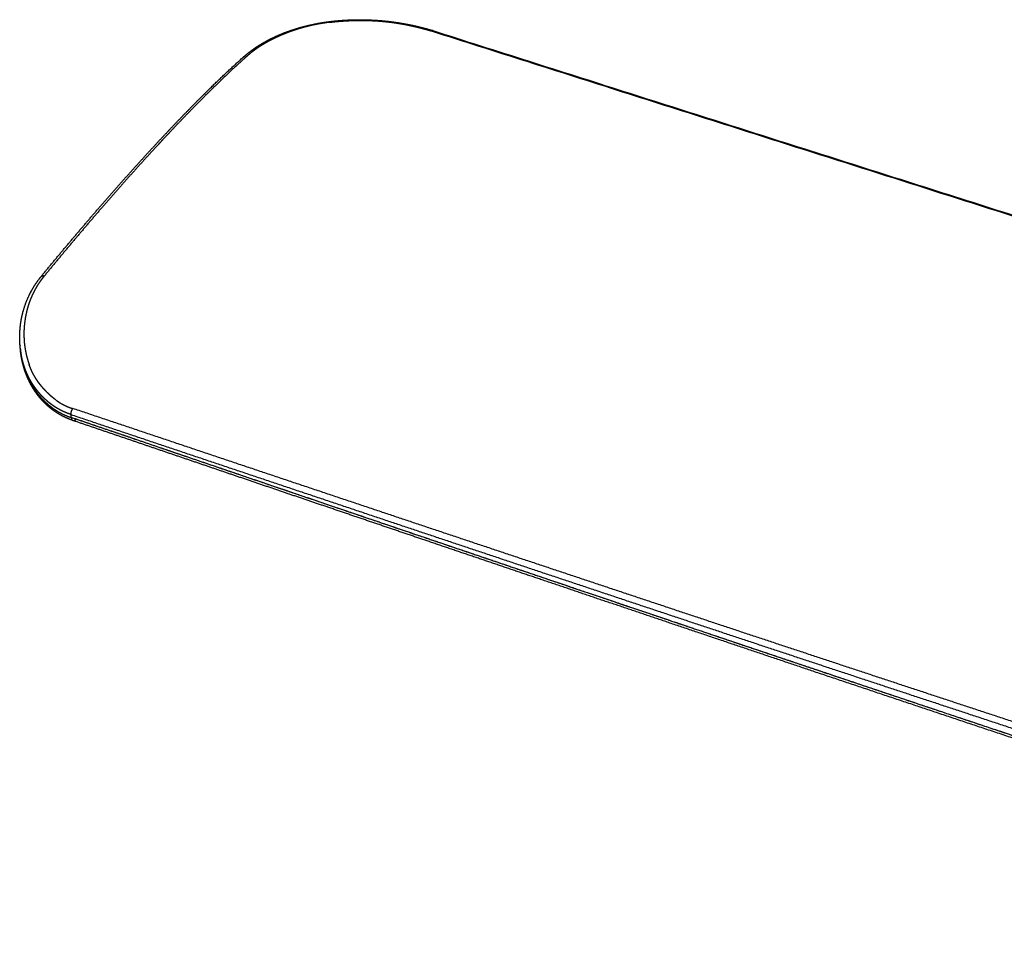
# Model space of a CAD drawing. Header units: millimetres. Extents: x -3355 to -830, y -2775 to -1049.
# Tile 51 of 103: x -2010 to -1831, y -1519 to -1352. Entities that reach past the tile are written whole.
import ezdxf

# ---------------------------------------------------------------- set-up
doc = ezdxf.new("R2010")
doc.units = ezdxf.units.MM
doc.layers.add('Make2D$Visible$Curvas', color=7, linetype='Continuous')

msp = doc.modelspace()

# ---------------------------------------------------------------- linework, layer by layer
at = {"layer": 'Make2D$Visible$Curvas', "color": 253, "lineweight": -3, "true_color": 0x98aaaf}
for points, weights, knots in [([(-1969.28, -1359.19), (-1969.27, -1359.18), (-1969.25, -1359.16), (-1969.23, -1359.15), (-1968.27, -1358.29), (-1967.2, -1357.5), (-1966.02, -1356.79), (-1964.8, -1356.05), (-1963.48, -1355.4), (-1962.08, -1354.84), (-1961.82, -1354.73), (-1961.55, -1354.63), (-1961.28, -1354.53), (-1959.59, -1353.91), (-1957.78, -1353.42), (-1955.92, -1353.06), (-1954.05, -1352.7), (-1952.13, -1352.49), (-1950.19, -1352.4), (-1948.26, -1352.31), (-1946.31, -1352.35), (-1944.41, -1352.5), (-1942.52, -1352.66), (-1940.67, -1352.92), (-1938.92, -1353.28), (-1937.5, -1353.57), (-1936.14, -1353.92), (-1934.87, -1354.32)], [7153.04537154, 7153.06435719, 7153.08332649, 7153.10227931, 7154.14172525, 7155.13629556, 7156.06276756, 7157.01322067, 7157.89357749, 7158.68360683, 7158.83221007, 7158.97762182, 7159.1197119, 7160.01198921, 7160.7741753, 7161.37915044, 7161.98516491, 7162.43413923, 7162.70431314, 7162.97497912, 7163.06618565, 7162.96510637, 7162.8642271, 7162.57187837, 7162.08807824, 7161.69658418, 7161.17926443, 7160.54826793], [0.434374, 0.434374, 0.434374, 0.434374, 0.521506, 0.521506, 0.521506, 5.308183, 5.308183, 5.308183, 10.217471, 10.217471, 10.217471, 11.13958, 11.13958, 11.13958, 16.943847, 16.943847, 16.943847, 22.757409, 22.757409, 22.757409, 28.58106, 28.58106, 28.58106, 34.391637, 34.391637, 34.391637, 39.095814, 39.095814, 39.095814, 39.095814]), ([(-1953.53, -1352.82), (-1953.76, -1352.84), (-1953.99, -1352.88), (-1954.21, -1352.91), (-1954.48, -1352.95), (-1954.75, -1352.99), (-1955.01, -1353.03), (-1955.28, -1353.08), (-1955.54, -1353.12), (-1955.8, -1353.17), (-1955.84, -1353.18), (-1955.87, -1353.19), (-1955.91, -1353.19), (-1956.07, -1353.22), (-1956.23, -1353.26), (-1956.39, -1353.29), (-1956.61, -1353.33), (-1956.82, -1353.38), (-1957.03, -1353.43), (-1957.24, -1353.48), (-1957.46, -1353.53), (-1957.67, -1353.58), (-1957.88, -1353.64), (-1958.09, -1353.69), (-1958.3, -1353.75), (-1958.5, -1353.81), (-1958.71, -1353.86), (-1958.92, -1353.93), (-1959.13, -1353.99), (-1959.33, -1354.05), (-1959.54, -1354.12), (-1959.74, -1354.18), (-1959.94, -1354.25), (-1960.15, -1354.32), (-1960.35, -1354.39), (-1960.55, -1354.46), (-1960.75, -1354.53)], [7161.5665036, 7161.50975426, 7161.45074119, 7161.38957833, 7161.31655407, 7161.24046457, 7161.16153628, 7161.08253786, 7161.00069575, 7160.91627057, 7160.9039289, 7160.8915321, 7160.87908105, 7160.82595351, 7160.77166985, 7160.71625169, 7160.64052116, 7160.56267342, 7160.48273147, 7160.40171068, 7160.31853876, 7160.23320208, 7160.14737665, 7160.05936154, 7159.96910564, 7159.87843863, 7159.78551033, 7159.69023204, 7159.59509788, 7159.49762079, 7159.39767652, 7159.29821888, 7159.19631798, 7159.09181666, 7158.98814624, 7158.88191653, 7158.7729408], [0, 0, 0, 0, 0.693619, 0.693619, 0.693619, 1.513276, 1.513276, 1.513276, 2.322215, 2.322215, 2.322215, 2.439364, 2.439364, 2.439364, 2.936096, 2.936096, 2.936096, 3.60807, 3.60807, 3.60807, 4.283438, 4.283438, 4.283438, 4.959592, 4.959592, 4.959592, 5.638446, 5.638446, 5.638446, 6.318643, 6.318643, 6.318643, 7.000612, 7.000612, 7.000612, 7.684862, 7.684862, 7.684862, 7.684862]), ([(-1953.53, -1352.82), (-1953.26, -1352.78), (-1952.98, -1352.75), (-1952.71, -1352.72), (-1952.43, -1352.69), (-1952.15, -1352.66), (-1951.87, -1352.64), (-1951.59, -1352.62), (-1951.31, -1352.6), (-1951.03, -1352.58), (-1950.83, -1352.56), (-1950.64, -1352.55), (-1950.44, -1352.54), (-1950.35, -1352.54), (-1950.27, -1352.53), (-1950.18, -1352.53), (-1949.91, -1352.52), (-1949.64, -1352.51), (-1949.37, -1352.5), (-1949.1, -1352.49), (-1948.83, -1352.48), (-1948.56, -1352.48), (-1948.29, -1352.48), (-1948.03, -1352.48), (-1947.76, -1352.48), (-1947.49, -1352.48), (-1947.23, -1352.48), (-1946.96, -1352.49), (-1946.7, -1352.49), (-1946.44, -1352.5), (-1946.18, -1352.51), (-1945.92, -1352.52), (-1945.66, -1352.53), (-1945.4, -1352.55), (-1945.26, -1352.55), (-1945.12, -1352.56), (-1944.98, -1352.57)], [7161.5665036, 7161.63426129, 7161.69879079, 7161.75993238, 7161.82106513, 7161.87881084, 7161.93304894, 7161.98725143, 7162.0379508, 7162.08506766, 7162.11820004, 7162.14956178, 7162.1791379, 7162.19196513, 7162.20445993, 7162.21661824, 7162.25506041, 7162.29013542, 7162.32176874, 7162.35349101, 7162.38175218, 7162.40652124, 7162.43136177, 7162.45268998, 7162.47051946, 7162.48843431, 7162.50281682, 7162.51372636, 7162.52466766, 7162.53211576, 7162.5361763, 7162.54025934, 7162.54091721, 7162.53830323, 7162.53683673, 7162.53434123, 7162.53085003], [0, 0, 0, 0, 0.834667, 0.834667, 0.834667, 1.674109, 1.674109, 1.674109, 2.515632, 2.515632, 2.515632, 3.107746, 3.107746, 3.107746, 3.364416, 3.364416, 3.364416, 4.174532, 4.174532, 4.174532, 4.982865, 4.982865, 4.982865, 5.78703, 5.78703, 5.78703, 6.586031, 6.586031, 6.586031, 7.375784, 7.375784, 7.375784, 8.155688, 8.155688, 8.155688, 8.586019, 8.586019, 8.586019, 8.586019]), ([(-1944.98, -1352.57), (-1944.82, -1352.58), (-1944.66, -1352.59), (-1944.51, -1352.6), (-1944.31, -1352.62), (-1944.12, -1352.63), (-1943.92, -1352.65), (-1943.73, -1352.67), (-1943.53, -1352.69), (-1943.34, -1352.71), (-1943.15, -1352.73), (-1942.95, -1352.75), (-1942.76, -1352.77), (-1942.57, -1352.79), (-1942.38, -1352.82), (-1942.19, -1352.84), (-1942, -1352.87), (-1941.82, -1352.89), (-1941.63, -1352.92), (-1941.44, -1352.95), (-1941.25, -1352.98), (-1941.07, -1353.01), (-1940.88, -1353.04), (-1940.7, -1353.07), (-1940.51, -1353.1), (-1940.38, -1353.12), (-1940.26, -1353.14), (-1940.13, -1353.17), (-1939.84, -1353.22), (-1939.55, -1353.28), (-1939.26, -1353.34), (-1939.21, -1353.35), (-1939.17, -1353.36), (-1939.13, -1353.37), (-1938.83, -1353.43), (-1938.52, -1353.5), (-1938.21, -1353.57), (-1937.93, -1353.63), (-1937.64, -1353.7), (-1937.35, -1353.77), (-1937.09, -1353.84), (-1936.83, -1353.91), (-1936.57, -1353.98), (-1936.33, -1354.04), (-1936.1, -1354.1), (-1935.86, -1354.17), (-1935.63, -1354.24), (-1935.39, -1354.3), (-1935.15, -1354.38)], [7162.53085003, 7162.52691856, 7162.52149585, 7162.51461609, 7162.50584882, 7162.49471674, 7162.4812658, 7162.46773202, 7162.4518507, 7162.43362484, 7162.41534314, 7162.39470249, 7162.37166233, 7162.34862581, 7162.32319053, 7162.29527263, 7162.26753684, 7162.23735069, 7162.20458941, 7162.17204186, 7162.13695268, 7162.0991574, 7162.06189834, 7162.02200942, 7161.97929206, 7161.9500259, 7161.91943129, 7161.88743298, 7161.81537852, 7161.73690084, 7161.65193397, 7161.63971384, 7161.62735948, 7161.61487067, 7161.52495278, 7161.42806412, 7161.32425649, 7161.22777647, 7161.12531953, 7161.01694479, 7160.91796269, 7160.81404389, 7160.70525199, 7160.60834855, 7160.5075789, 7160.40300436, 7160.29842981, 7160.19005024, 7160.07794509], [0, 0, 0, 0, 0.477766, 0.477766, 0.477766, 1.078242, 1.078242, 1.078242, 1.675839, 1.675839, 1.675839, 2.271791, 2.271791, 2.271791, 2.867335, 2.867335, 2.867335, 3.461811, 3.461811, 3.461811, 4.058261, 4.058261, 4.058261, 4.654927, 4.654927, 4.654927, 5.070187, 5.070187, 5.070187, 6.02803, 6.02803, 6.02803, 6.168341, 6.168341, 6.168341, 7.196799, 7.196799, 7.196799, 8.179969, 8.179969, 8.179969, 9.099529, 9.099529, 9.099529, 9.935041, 9.935041, 9.935041, 10.785328, 10.785328, 10.785328, 10.785328]), ([(-1960.75, -1354.53), (-1960.84, -1354.56), (-1960.93, -1354.6), (-1961.02, -1354.63), (-1961.23, -1354.71), (-1961.44, -1354.8), (-1961.66, -1354.88), (-1961.87, -1354.97), (-1962.08, -1355.05), (-1962.29, -1355.14), (-1962.5, -1355.23), (-1962.7, -1355.32), (-1962.9, -1355.41), (-1963.11, -1355.5), (-1963.31, -1355.6), (-1963.51, -1355.7), (-1963.71, -1355.79), (-1963.9, -1355.89), (-1964.09, -1355.98), (-1964.29, -1356.08), (-1964.48, -1356.18), (-1964.66, -1356.28), (-1964.85, -1356.38), (-1965.03, -1356.49), (-1965.21, -1356.59), (-1965.35, -1356.67), (-1965.48, -1356.74), (-1965.61, -1356.82), (-1965.62, -1356.83), (-1965.63, -1356.83), (-1965.64, -1356.84), (-1965.83, -1356.95), (-1966.01, -1357.07), (-1966.2, -1357.19), (-1966.39, -1357.31), (-1966.58, -1357.44), (-1966.76, -1357.56), (-1966.94, -1357.69), (-1967.12, -1357.81), (-1967.29, -1357.94), (-1967.46, -1358.07), (-1967.63, -1358.2), (-1967.8, -1358.33), (-1967.97, -1358.46), (-1968.13, -1358.59), (-1968.29, -1358.73), (-1968.45, -1358.86), (-1968.6, -1359), (-1968.75, -1359.14)], [7158.7729408, 7158.72407894, 7158.67473631, 7158.62492174, 7158.50642336, 7158.38525145, 7158.26156697, 7158.13788249, 7158.01168556, 7157.88317961, 7157.75883582, 7157.6323305, 7157.50388398, 7157.37257114, 7157.23922954, 7157.10413052, 7156.9721135, 7156.83841862, 7156.70333012, 7156.56811875, 7156.43151141, 7156.2938212, 7156.15590216, 7156.01689685, 7155.8771454, 7155.77479527, 7155.67191672, 7155.56849452, 7155.55989367, 7155.55128906, 7155.54268068, 7155.38886443, 7155.23384665, 7155.07756968, 7154.91254661, 7154.74611951, 7154.5781883, 7154.41597111, 7154.25235005, 7154.08720907, 7153.91819009, 7153.74757885, 7153.57522674, 7153.40547024, 7153.23402467, 7153.06072792, 7152.88783882, 7152.71310704, 7152.53635422], [0, 0, 0, 0, 0.309874, 0.309874, 0.309874, 1.053818, 1.053818, 1.053818, 1.805085, 1.805085, 1.805085, 2.536349, 2.536349, 2.536349, 3.285645, 3.285645, 3.285645, 4.016904, 4.016904, 4.016904, 4.745294, 4.745294, 4.745294, 5.468744, 5.468744, 5.468744, 5.993521, 5.993521, 5.993521, 6.036978, 6.036978, 6.036978, 6.809448, 6.809448, 6.809448, 7.618426, 7.618426, 7.618426, 8.395657, 8.395657, 8.395657, 9.189263, 9.189263, 9.189263, 9.971418, 9.971418, 9.971418, 10.754563, 10.754563, 10.754563, 10.754563]), ([(-2005.86, -1398.87), (-2002.47, -1394.75), (-1999.06, -1390.7), (-1995.63, -1386.73), (-1992.32, -1382.91), (-1988.99, -1379.17), (-1985.64, -1375.54), (-1982.66, -1372.31), (-1979.66, -1369.17), (-1976.63, -1366.16), (-1974.21, -1363.74), (-1971.76, -1361.41), (-1969.29, -1359.2)], [7114.41544818, 7117.78838208, 7121.22580246, 7124.74033331, 7128.12444601, 7131.57903559, 7135.12617001, 7138.27641959, 7141.49751398, 7144.82410228, 7147.48907183, 7150.22047809, 7153.0357411], [0.646987, 0.646987, 0.646987, 0.646987, 19.015552, 19.015552, 19.015552, 36.701314, 36.701314, 36.701314, 52.41006, 52.41006, 52.41006, 64.99658, 64.99658, 64.99658, 64.99658]), ([(-1968.75, -1359.14), (-1970.85, -1361.02), (-1972.94, -1362.99), (-1975, -1365.02), (-1975.36, -1365.37), (-1975.73, -1365.73), (-1976.08, -1366.09), (-1978.85, -1368.84), (-1981.59, -1371.69), (-1984.3, -1374.62), (-1984.57, -1374.9), (-1984.83, -1375.19), (-1985.09, -1375.47), (-1988.45, -1379.11), (-1991.78, -1382.85), (-1995.08, -1386.67), (-1998.52, -1390.64), (-2001.93, -1394.69), (-2005.32, -1398.82)], [7152.53635422, 7150.1275258, 7147.78146658, 7145.48748568, 7145.08760582, 7144.68930852, 7144.29253723, 7141.2472889, 7138.29193617, 7135.40082303, 7135.12156705, 7134.84291039, 7134.56482992, 7131.00871939, 7127.54683303, 7124.15722217, 7120.63517006, 7117.19115632, 7113.81285311], [0, 0, 0, 0, 10.729386, 10.729386, 10.729386, 12.598688, 12.598688, 12.598688, 26.939919, 26.939919, 26.939919, 28.324446, 28.324446, 28.324446, 46.024066, 46.024066, 46.024066, 64.408984, 64.408984, 64.408984, 64.408984]), ([(-1968.75, -1359.14), (-1968.86, -1359.1), (-1969.07, -1359.08), (-1969.23, -1359.14), (-1969.29, -1359.2), (-1969.29, -1359.2)], [7152.53635422, 7152.59182948, 7152.74029738, 7152.92981659, 7153.03050352, 7153.03493921], [0, 0, 0, 0, 0.4055917, 0.8111953, 0.8298577, 0.8298577, 0.8298577, 0.8298577]), ([(-2009.7, -1411.28), (-2009.75, -1410.64), (-2009.76, -1410), (-2009.74, -1409.36), (-2009.71, -1408.38), (-2009.6, -1407.4), (-2009.41, -1406.41), (-2009.33, -1406.02), (-2009.24, -1405.62), (-2009.13, -1405.22), (-2008.79, -1404), (-2008.32, -1402.77), (-2007.68, -1401.57), (-2007.63, -1401.49), (-2007.58, -1401.4), (-2007.5, -1401.26), (-2007.47, -1401.21), (-2007.44, -1401.15), (-2006.99, -1400.37), (-2006.47, -1399.61), (-2005.86, -1398.87)], [7103.86737953, 7104.44116185, 7105.01580778, 7105.5903815, 7106.45715851, 7107.32068628, 7108.17600698, 7108.52039956, 7108.86290744, 7109.20325924, 7110.25426358, 7111.27753319, 7112.25645778, 7112.32890588, 7112.39848561, 7112.5102854, 7112.55523213, 7112.60005462, 7113.23224064, 7113.84114739, 7114.41164005], [19.736154, 19.736154, 19.736154, 19.736154, 22.365029, 22.365029, 22.365029, 26.330257, 26.330257, 26.330257, 27.926522, 27.926522, 27.926522, 32.859136, 32.859136, 32.859136, 33.205914, 33.205914, 33.440058, 33.440058, 33.440058, 36.67332, 36.67332, 36.67332, 36.67332]), ([(-2005.32, -1398.82), (-2005.34, -1398.83), (-2005.35, -1398.85), (-2005.37, -1398.86), (-2005.48, -1399), (-2005.59, -1399.14), (-2005.7, -1399.29), (-2005.83, -1399.45), (-2005.95, -1399.61), (-2006.07, -1399.79), (-2006.2, -1399.97), (-2006.32, -1400.15), (-2006.44, -1400.34), (-2006.46, -1400.36), (-2006.47, -1400.39), (-2006.49, -1400.41), (-2006.58, -1400.56), (-2006.68, -1400.72), (-2006.77, -1400.88), (-2006.86, -1401.04), (-2006.95, -1401.2), (-2007.04, -1401.36), (-2007.04, -1401.36), (-2007.04, -1401.37), (-2007.05, -1401.38)], [7113.81285311, 7113.79976555, 7113.7866199, 7113.77341585, 7113.66201651, 7113.54645936, 7113.42678762, 7113.29293131, 7113.15392873, 7113.00982634, 7112.85931347, 7112.70323753, 7112.54161887, 7112.52165815, 7112.50161336, 7112.48148424, 7112.35175188, 7112.21851397, 7112.08172293, 7111.94810662, 7111.81110011, 7111.67069283, 7111.66539687, 7111.66009608, 7111.65479044], [0, 0, 0, 0, 0.072322, 0.072322, 0.072322, 0.695719, 0.695719, 0.695719, 1.422269, 1.422269, 1.422269, 2.216244, 2.216244, 2.216244, 2.31689, 2.31689, 2.31689, 2.979453, 2.979453, 2.979453, 3.649868, 3.649868, 3.649868, 3.675771, 3.675771, 3.675771, 3.675771]), ([(-2005.78, -1398.81), (-2005.8, -1398.82), (-2005.83, -1398.84), (-2005.85, -1398.86), (-2005.86, -1398.87)], [7114.24212554, 7114.27149904, 7114.32778582, 7114.38556117, 7114.41280966], [0.695591, 0.695591, 0.695591, 0.695591, 0.811278, 0.9129772, 0.9129772, 0.9129772, 0.9129772]), ([(-2005.78, -1398.81), (-2005.74, -1398.78), (-2005.64, -1398.76), (-2005.53, -1398.77), (-2005.48, -1398.78)], [7114.24212554, 7114.16850531, 7114.04998048, 7113.9491164, 7113.91196146], [0.9269651, 0.9269651, 0.9269651, 0.9269651, 1.2169171, 1.4181129, 1.4181129, 1.4181129, 1.4181129]), ([(-2007.05, -1401.38), (-2007.08, -1401.44), (-2007.11, -1401.5), (-2007.15, -1401.57), (-2007.24, -1401.76), (-2007.34, -1401.95), (-2007.43, -1402.14), (-2007.52, -1402.34), (-2007.61, -1402.53), (-2007.69, -1402.73), (-2007.79, -1402.98), (-2007.89, -1403.23), (-2007.98, -1403.49), (-2008.07, -1403.73), (-2008.15, -1403.97), (-2008.23, -1404.22), (-2008.28, -1404.41), (-2008.34, -1404.61), (-2008.39, -1404.8), (-2008.42, -1404.9), (-2008.45, -1405.01), (-2008.47, -1405.11), (-2008.53, -1405.35), (-2008.58, -1405.59), (-2008.63, -1405.83), (-2008.68, -1406.07), (-2008.73, -1406.32), (-2008.77, -1406.56), (-2008.78, -1406.67), (-2008.8, -1406.79), (-2008.82, -1406.9), (-2008.84, -1407.09), (-2008.87, -1407.29), (-2008.89, -1407.49), (-2008.91, -1407.69), (-2008.93, -1407.89), (-2008.94, -1408.1), (-2008.96, -1408.3), (-2008.97, -1408.5), (-2008.98, -1408.71), (-2008.98, -1408.84), (-2008.98, -1408.96), (-2008.98, -1409.09), (-2008.99, -1409.31), (-2008.99, -1409.53), (-2008.98, -1409.74), (-2008.97, -1409.96), (-2008.96, -1410.18), (-2008.95, -1410.4), (-2008.94, -1410.61), (-2008.92, -1410.81), (-2008.9, -1411.02), (-2008.88, -1411.24), (-2008.85, -1411.45), (-2008.82, -1411.66), (-2008.82, -1411.69), (-2008.81, -1411.73), (-2008.81, -1411.76), (-2008.78, -1411.95), (-2008.74, -1412.14), (-2008.71, -1412.33), (-2008.67, -1412.52), (-2008.64, -1412.71), (-2008.59, -1412.9), (-2008.58, -1412.94), (-2008.58, -1412.98), (-2008.57, -1413.02), (-2008.52, -1413.2), (-2008.48, -1413.38), (-2008.43, -1413.56), (-2008.38, -1413.74), (-2008.33, -1413.91), (-2008.28, -1414.08), (-2008.23, -1414.27), (-2008.17, -1414.45), (-2008.11, -1414.63), (-2008.07, -1414.72), (-2008.04, -1414.81), (-2008.01, -1414.9)], [7111.65111622, 7111.5977439, 7111.54388228, 7111.48952726, 7111.32606648, 7111.15814094, 7110.98566386, 7110.81908154, 7110.64828659, 7110.47325999, 7110.25415688, 7110.02842106, 7109.79604391, 7109.58232668, 7109.36299175, 7109.1380634, 7108.96744287, 7108.79357415, 7108.61662607, 7108.52311131, 7108.42873689, 7108.33352041, 7108.11938523, 7107.90098978, 7107.67854844, 7107.4577558, 7107.23297696, 7107.00444183, 7106.90255264, 7106.79992314, 7106.69660836, 7106.5148277, 7106.33092463, 7106.14521235, 7105.95857409, 7105.77010867, 7105.58014962, 7105.389174, 7105.19668887, 7105.00304667, 7104.8828647, 7104.76223731, 7104.64124442, 7104.43583206, 7104.22935961, 7104.02226087, 7103.81516212, 7103.60743726, 7103.39952382, 7103.19858329, 7102.99746678, 7102.79657032, 7102.59102627, 7102.38571273, 7102.18105251, 7102.14841935, 7102.11580251, 7102.08320414, 7101.89601028, 7101.70942638, 7101.52385852, 7101.33727785, 7101.15172449, 7100.96760273, 7100.92713228, 7100.88673095, 7100.84640313, 7100.66674006, 7100.48853663, 7100.31217205, 7100.13602226, 7099.96170694, 7099.7895914, 7099.60353797, 7099.42006486, 7099.23925368, 7099.14867698, 7099.05876833, 7098.96953765], [3.681749, 3.681749, 3.681749, 3.681749, 3.942213, 3.942213, 3.942213, 4.746311, 4.746311, 4.746311, 5.552108, 5.552108, 5.552108, 6.602353, 6.602353, 6.602353, 7.610159, 7.610159, 7.610159, 8.401881, 8.401881, 8.401881, 8.829591, 8.829591, 8.829591, 9.814299, 9.814299, 9.814299, 10.821927, 10.821927, 10.821927, 11.280454, 11.280454, 11.280454, 12.099756, 12.099756, 12.099756, 12.937147, 12.937147, 12.937147, 13.790646, 13.790646, 13.790646, 14.32508, 14.32508, 14.32508, 15.238736, 15.238736, 15.238736, 16.157631, 16.157631, 16.157631, 17.047668, 17.047668, 17.047668, 17.957224, 17.957224, 17.957224, 18.101943, 18.101943, 18.101943, 18.930157, 18.930157, 18.930157, 19.755668, 19.755668, 19.755668, 19.935823, 19.935823, 19.935823, 20.731381, 20.731381, 20.731381, 21.512183, 21.512183, 21.512183, 22.337764, 22.337764, 22.337764, 22.738462, 22.738462, 22.738462, 22.738462]), ([(-2000.45, -1423.89), (-2000.63, -1423.83), (-2000.81, -1423.76), (-2000.98, -1423.7), (-2001.16, -1423.63), (-2001.34, -1423.56), (-2001.51, -1423.48), (-2001.69, -1423.41), (-2001.87, -1423.33), (-2002.04, -1423.24), (-2002.21, -1423.16), (-2002.39, -1423.07), (-2002.56, -1422.97), (-2002.73, -1422.88), (-2002.9, -1422.78), (-2003.07, -1422.68), (-2003.22, -1422.59), (-2003.37, -1422.49), (-2003.52, -1422.39), (-2003.63, -1422.32), (-2003.74, -1422.24), (-2003.85, -1422.16), (-2003.96, -1422.08), (-2004.07, -1422), (-2004.18, -1421.92), (-2004.29, -1421.83), (-2004.4, -1421.75), (-2004.51, -1421.66), (-2004.61, -1421.57), (-2004.72, -1421.48), (-2004.83, -1421.39), (-2004.93, -1421.29), (-2005.04, -1421.2), (-2005.14, -1421.11), (-2005.24, -1421.01), (-2005.34, -1420.91), (-2005.44, -1420.81), (-2005.55, -1420.71), (-2005.64, -1420.61), (-2005.74, -1420.51), (-2005.84, -1420.41), (-2005.94, -1420.3), (-2006.03, -1420.2), (-2006.07, -1420.15), (-2006.12, -1420.09), (-2006.16, -1420.04), (-2006.27, -1419.92), (-2006.38, -1419.8), (-2006.47, -1419.67), (-2006.58, -1419.55), (-2006.67, -1419.43), (-2006.76, -1419.3), (-2006.86, -1419.18), (-2006.95, -1419.05), (-2007.04, -1418.93), (-2007.12, -1418.8), (-2007.21, -1418.68), (-2007.29, -1418.56), (-2007.37, -1418.43), (-2007.45, -1418.3), (-2007.53, -1418.18), (-2007.61, -1418.06), (-2007.68, -1417.93), (-2007.75, -1417.81), (-2007.76, -1417.79), (-2007.78, -1417.76), (-2007.79, -1417.74), (-2007.85, -1417.62), (-2007.92, -1417.51), (-2007.98, -1417.4), (-2008.04, -1417.28), (-2008.09, -1417.17), (-2008.15, -1417.06), (-2008.21, -1416.94), (-2008.26, -1416.82), (-2008.31, -1416.71), (-2008.37, -1416.59), (-2008.42, -1416.48), (-2008.47, -1416.37), (-2008.52, -1416.25), (-2008.56, -1416.13), (-2008.61, -1416.02), (-2008.64, -1415.94), (-2008.68, -1415.85), (-2008.71, -1415.77), (-2008.75, -1415.65), (-2008.8, -1415.52), (-2008.84, -1415.4), (-2008.89, -1415.27), (-2008.93, -1415.15), (-2008.97, -1415.02), (-2009.01, -1414.9), (-2009.05, -1414.77), (-2009.09, -1414.64), (-2009.12, -1414.52), (-2009.16, -1414.39), (-2009.19, -1414.26), (-2009.22, -1414.15), (-2009.25, -1414.04), (-2009.28, -1413.93), (-2009.31, -1413.81), (-2009.33, -1413.7), (-2009.36, -1413.58), (-2009.38, -1413.46), (-2009.41, -1413.34), (-2009.43, -1413.23), (-2009.46, -1413.11), (-2009.48, -1412.99), (-2009.5, -1412.87), (-2009.52, -1412.75), (-2009.54, -1412.64), (-2009.56, -1412.52), (-2009.57, -1412.4), (-2009.59, -1412.29), (-2009.6, -1412.17), (-2009.61, -1412.14), (-2009.61, -1412.1), (-2009.62, -1412.06), (-2009.63, -1411.95), (-2009.65, -1411.84), (-2009.66, -1411.74), (-2009.67, -1411.63), (-2009.68, -1411.52), (-2009.69, -1411.41), (-2009.69, -1411.4), (-2009.69, -1411.39), (-2009.69, -1411.38)], [7089.92979579, 7090.0254777, 7090.12357248, 7090.22507156, 7090.3268888, 7090.43213186, 7090.54094846, 7090.64999583, 7090.76263205, 7090.87903997, 7090.99542102, 7091.11557218, 7091.23970799, 7091.36349848, 7091.49125166, 7091.62320933, 7091.73863392, 7091.85727595, 7091.97931376, 7092.07179066, 7092.16622506, 7092.26242019, 7092.3591188, 7092.45759656, 7092.55761495, 7092.65829227, 7092.76053049, 7092.86404843, 7092.96852752, 7093.07431008, 7093.18107027, 7093.28911301, 7093.39815683, 7093.50782874, 7093.62014924, 7093.73312838, 7093.84633093, 7093.96142153, 7094.07674283, 7094.19180532, 7094.31045071, 7094.4288207, 7094.54634842, 7094.60499787, 7094.66343713, 7094.7215934, 7094.86230027, 7095.00149644, 7095.13901478, 7095.27969355, 7095.41861666, 7095.55564933, 7095.69590046, 7095.83417149, 7095.97036083, 7096.11140099, 7096.25020865, 7096.3867143, 7096.52611804, 7096.66312121, 7096.79769142, 7096.93634593, 7097.07241773, 7097.20591221, 7097.23141504, 7097.25682392, 7097.28213904, 7097.407753, 7097.53098542, 7097.65201767, 7097.77625901, 7097.8981822, 7098.01801847, 7098.14264991, 7098.26502424, 7098.38543598, 7098.50838689, 7098.62929183, 7098.74849604, 7098.8713188, 7098.99233623, 7099.11195572, 7099.19864434, 7099.2845994, 7099.36998438, 7099.49916166, 7099.62699624, 7099.75388411, 7099.88355931, 7100.01224597, 7100.14039028, 7100.26956312, 7100.39818514, 7100.52673337, 7100.65590607, 7100.78500451, 7100.91452911, 7101.02507991, 7101.13594151, 7101.2474325, 7101.36320536, 7101.47966626, 7101.59621948, 7101.71297209, 7101.82981713, 7101.94614464, 7102.06368636, 7102.18069946, 7102.29654669, 7102.41358287, 7102.52942887, 7102.64342303, 7102.76007368, 7102.87478491, 7102.98684662, 7103.02274466, 7103.05837082, 7103.0937018, 7103.20375754, 7103.31093841, 7103.41576923, 7103.52555173, 7103.63275711, 7103.73800045, 7103.74893551, 7103.75984939, 7103.77074279], [0, 0, 0, 0, 0.678028, 0.678028, 0.678028, 1.370316, 1.370316, 1.370316, 2.080188, 2.080188, 2.080188, 2.809095, 2.809095, 2.809095, 3.558192, 3.558192, 3.558192, 4.234076, 4.234076, 4.234076, 4.759829, 4.759829, 4.759829, 5.297974, 5.297974, 5.297974, 5.846473, 5.846473, 5.846473, 6.403886, 6.403886, 6.403886, 6.968615, 6.968615, 6.968615, 7.544061, 7.544061, 7.544061, 8.122221, 8.122221, 8.122221, 8.706864, 8.706864, 8.706864, 8.992851, 8.992851, 8.992851, 9.666758, 9.666758, 9.666758, 10.330242, 10.330242, 10.330242, 10.982862, 10.982862, 10.982862, 11.631335, 11.631335, 11.631335, 12.26574, 12.26574, 12.26574, 12.891056, 12.891056, 12.891056, 13.007338, 13.007338, 13.007338, 13.569715, 13.569715, 13.569715, 14.123554, 14.123554, 14.123554, 14.67736, 14.67736, 14.67736, 15.222806, 15.222806, 15.222806, 15.767295, 15.767295, 15.767295, 16.152942, 16.152942, 16.152942, 16.725425, 16.725425, 16.725425, 17.300537, 17.300537, 17.300537, 17.874413, 17.874413, 17.874413, 18.449601, 18.449601, 18.449601, 18.942732, 18.942732, 18.942732, 19.458709, 19.458709, 19.458709, 19.975537, 19.975537, 19.975537, 20.492148, 20.492148, 20.492148, 21.002608, 21.002608, 21.002608, 21.507024, 21.507024, 21.507024, 21.663771, 21.663771, 21.663771, 22.135683, 22.135683, 22.135683, 22.607231, 22.607231, 22.607231, 22.654402, 22.654402, 22.654402, 22.654402]), ([(-2009.65, -1411.86), (-2009.65, -1411.9), (-2009.64, -1411.93), (-2009.64, -1411.96), (-2009.64, -1412.01), (-2009.63, -1412.06), (-2009.63, -1412.11), (-2009.62, -1412.17), (-2009.62, -1412.23), (-2009.61, -1412.29), (-2009.58, -1412.53), (-2009.55, -1412.76), (-2009.52, -1412.99), (-2009.48, -1413.23), (-2009.44, -1413.46), (-2009.4, -1413.69), (-2009.36, -1413.85), (-2009.33, -1414.02), (-2009.29, -1414.19), (-2009.24, -1414.41), (-2009.19, -1414.63), (-2009.13, -1414.85), (-2009.09, -1415), (-2009.04, -1415.15), (-2009, -1415.29), (-2008.96, -1415.42), (-2008.92, -1415.55), (-2008.88, -1415.67), (-2008.84, -1415.78), (-2008.8, -1415.89), (-2008.77, -1416), (-2008.72, -1416.12), (-2008.68, -1416.25), (-2008.63, -1416.37), (-2008.58, -1416.5), (-2008.53, -1416.62), (-2008.48, -1416.74), (-2008.43, -1416.86), (-2008.38, -1416.99), (-2008.32, -1417.11), (-2008.27, -1417.23), (-2008.21, -1417.35), (-2008.15, -1417.47), (-2008.12, -1417.54), (-2008.09, -1417.6), (-2008.06, -1417.67), (-2008, -1417.78), (-2007.94, -1417.9), (-2007.87, -1418.02), (-2007.81, -1418.14), (-2007.74, -1418.26), (-2007.68, -1418.38), (-2007.62, -1418.48), (-2007.56, -1418.58), (-2007.49, -1418.68), (-2007.42, -1418.8), (-2007.34, -1418.93), (-2007.26, -1419.05), (-2007.24, -1419.09), (-2007.22, -1419.12), (-2007.2, -1419.15), (-2007.12, -1419.27), (-2007.04, -1419.39), (-2006.95, -1419.51), (-2006.87, -1419.63), (-2006.78, -1419.75), (-2006.69, -1419.86), (-2006.61, -1419.98), (-2006.52, -1420.09), (-2006.43, -1420.2), (-2006.36, -1420.29), (-2006.29, -1420.37), (-2006.22, -1420.46), (-2006.13, -1420.57), (-2006.03, -1420.67), (-2005.94, -1420.78), (-2005.84, -1420.88), (-2005.75, -1420.99), (-2005.65, -1421.09), (-2005.55, -1421.19), (-2005.46, -1421.29), (-2005.36, -1421.38), (-2005.29, -1421.45), (-2005.22, -1421.52), (-2005.15, -1421.58), (-2005.05, -1421.67), (-2004.95, -1421.76), (-2004.85, -1421.85), (-2004.75, -1421.94), (-2004.65, -1422.03), (-2004.54, -1422.12), (-2004.44, -1422.21), (-2004.33, -1422.29), (-2004.23, -1422.37), (-2004.16, -1422.42), (-2004.09, -1422.48), (-2004.02, -1422.53), (-2003.88, -1422.64), (-2003.74, -1422.74), (-2003.59, -1422.84), (-2003.45, -1422.94), (-2003.3, -1423.03), (-2003.16, -1423.12), (-2003.05, -1423.19), (-2002.95, -1423.25), (-2002.85, -1423.31), (-2002.71, -1423.39), (-2002.56, -1423.48), (-2002.42, -1423.55), (-2002.27, -1423.63), (-2002.13, -1423.7), (-2001.98, -1423.78), (-2001.87, -1423.83), (-2001.76, -1423.89), (-2001.64, -1423.94), (-2001.5, -1424), (-2001.36, -1424.06), (-2001.22, -1424.12), (-2001.07, -1424.18), (-2000.93, -1424.24), (-2000.79, -1424.29), (-2000.66, -1424.34), (-2000.53, -1424.38), (-2000.4, -1424.43)], [7104.04966229, 7104.019192, 7103.98873076, 7103.95827086, 7103.90810528, 7103.85794337, 7103.80775086, 7103.74854495, 7103.68931831, 7103.63006693, 7103.40101263, 7103.1715881, 7102.94156388, 7102.71357227, 7102.4849914, 7102.25560564, 7102.09170419, 7101.92739197, 7101.76259332, 7101.54133333, 7101.31919601, 7101.09601683, 7100.94903376, 7100.80159901, 7100.65366851, 7100.52548289, 7100.39697271, 7100.26767218, 7100.15816046, 7100.04808186, 7099.93715786, 7099.81051267, 7099.68276514, 7099.55351309, 7099.42840303, 7099.30188325, 7099.17359874, 7099.04783696, 7098.92037907, 7098.79090156, 7098.66539626, 7098.53799326, 7098.40840968, 7098.3408472, 7098.27269216, 7098.20390591, 7098.07924119, 7097.95250228, 7097.82347642, 7097.69908888, 7097.5725758, 7097.44376087, 7097.33467351, 7097.22393554, 7097.1114492, 7096.97963845, 7096.84556543, 7096.70984783, 7096.67276177, 7096.63555287, 7096.59823365, 7096.46812766, 7096.33668133, 7096.20443338, 7096.07539743, 7095.94559852, 7095.81552946, 7095.68950685, 7095.56323078, 7095.43713975, 7095.34212838, 7095.24722189, 7095.15260328, 7095.03149973, 7094.91086829, 7094.79109565, 7094.67287451, 7094.55549021, 7094.43929996, 7094.32483877, 7094.21153648, 7094.09971837, 7094.02386391, 7093.94869212, 7093.87429983, 7093.76659476, 7093.66052461, 7093.5563812, 7093.45048071, 7093.3465727, 7093.24494149, 7093.14331028, 7093.04395596, 7092.94713883, 7092.88312135, 7092.82009946, 7092.75804512, 7092.6287328, 7092.50362277, 7092.38248503, 7092.25904697, 7092.13973311, 7092.02429284, 7091.94367807, 7091.86495213, 7091.78802909, 7091.67940767, 7091.57438126, 7091.472728, 7091.36976595, 7091.27026412, 7091.17399445, 7091.09777105, 7091.02357389, 7090.95129289, 7090.86174906, 7090.77514563, 7090.69129222, 7090.60674015, 7090.52498383, 7090.44584038, 7090.3750856, 7090.3064192, 7090.239721], [17.11772, 17.11772, 17.11772, 17.11772, 17.251796, 17.251796, 17.251796, 17.47238, 17.47238, 17.47238, 17.732896, 17.732896, 17.732896, 18.7442, 18.7442, 18.7442, 19.754999, 19.754999, 19.754999, 20.483762, 20.483762, 20.483762, 21.472584, 21.472584, 21.472584, 22.131249, 22.131249, 22.131249, 22.707614, 22.707614, 22.707614, 23.202231, 23.202231, 23.202231, 23.777708, 23.777708, 23.777708, 24.349137, 24.349137, 24.349137, 24.926484, 24.926484, 24.926484, 25.505476, 25.505476, 25.505476, 25.815927, 25.815927, 25.815927, 26.395293, 26.395293, 26.395293, 26.976243, 26.976243, 26.976243, 27.487148, 27.487148, 27.487148, 28.108873, 28.108873, 28.108873, 28.282679, 28.282679, 28.282679, 28.899676, 28.899676, 28.899676, 29.515165, 29.515165, 29.515165, 30.120479, 30.120479, 30.120479, 30.580252, 30.580252, 30.580252, 31.170664, 31.170664, 31.170664, 31.752643, 31.752643, 31.752643, 32.322176, 32.322176, 32.322176, 32.704887, 32.704887, 32.704887, 33.251637, 33.251637, 33.251637, 33.796067, 33.796067, 33.796067, 34.325887, 34.325887, 34.325887, 34.667205, 34.667205, 34.667205, 35.356687, 35.356687, 35.356687, 36.030823, 36.030823, 36.030823, 36.485818, 36.485818, 36.485818, 37.10805, 37.10805, 37.10805, 37.716176, 37.716176, 37.716176, 38.183444, 38.183444, 38.183444, 38.746838, 38.746838, 38.746838, 39.29967, 39.29967, 39.29967, 39.782804, 39.782804, 39.782804, 39.782804]), ([(-2000.12, -1424.96), (-2000.56, -1424.81), (-2000.97, -1424.64), (-2001.38, -1424.46), (-2001.81, -1424.26), (-2002.22, -1424.04), (-2002.62, -1423.81), (-2003.04, -1423.56), (-2003.45, -1423.29), (-2003.83, -1423), (-2004.24, -1422.69), (-2004.63, -1422.36), (-2004.99, -1422.02), (-2005.39, -1421.64), (-2005.76, -1421.25), (-2006.1, -1420.84), (-2006.47, -1420.4), (-2006.8, -1419.94), (-2007.11, -1419.47), (-2007.44, -1418.96), (-2007.74, -1418.44), (-2008, -1417.9), (-2008.28, -1417.33), (-2008.53, -1416.75), (-2008.74, -1416.16), (-2008.95, -1415.54), (-2009.14, -1414.91), (-2009.28, -1414.28), (-2009.43, -1413.63), (-2009.53, -1412.98), (-2009.61, -1412.31), (-2009.61, -1412.25), (-2009.62, -1412.18), (-2009.63, -1412.11)], [7090.96341839, 7091.1680223, 7091.38603158, 7091.61548866, 7091.86136096, 7092.12047765, 7092.39083146, 7092.68099919, 7092.98390372, 7093.29757106, 7093.63652447, 7093.98757418, 7094.34881975, 7094.74028433, 7095.14301106, 7095.55518949, 7096.00105481, 7096.45711633, 7096.92164023, 7097.4203292, 7097.92787042, 7098.44259142, 7098.9878919, 7099.54041237, 7100.09854097, 7100.67891063, 7101.26461175, 7101.85410312, 7102.45040901, 7103.04995299, 7103.65128976, 7103.71401703, 7103.77675706, 7103.83950823], [1.005083, 1.005083, 1.005083, 1.005083, 2.586259, 2.586259, 2.586259, 4.280231, 4.280231, 4.280231, 6.098072, 6.098072, 6.098072, 8.062196, 8.062196, 8.062196, 10.190397, 10.190397, 10.190397, 12.492365, 12.492365, 12.492365, 14.963532, 14.963532, 14.963532, 17.581446, 17.581446, 17.581446, 20.30364, 20.30364, 20.30364, 23.057269, 23.057269, 23.057269, 23.344506, 23.344506, 23.344506, 23.344506]), ([(-2006.58, -1417.72), (-2006.7, -1417.55), (-2006.81, -1417.37), (-2006.92, -1417.19), (-2007.03, -1417.02), (-2007.13, -1416.84), (-2007.23, -1416.65), (-2007.23, -1416.64), (-2007.24, -1416.63), (-2007.24, -1416.62), (-2007.32, -1416.49), (-2007.39, -1416.35), (-2007.46, -1416.2), (-2007.58, -1415.96), (-2007.69, -1415.71), (-2007.8, -1415.45), (-2007.87, -1415.27), (-2007.94, -1415.08), (-2008.01, -1414.9)], [7096.03049758, 7096.21528523, 7096.40471276, 7096.598855, 7096.78304107, 7096.97147049, 7097.16417628, 7097.17459298, 7097.18502217, 7097.19546385, 7097.3386486, 7097.48418248, 7097.63209771, 7097.88528424, 7098.14544041, 7098.41227556, 7098.59493091, 7098.78071632, 7098.96953765], [0, 0, 0, 0, 0.893241, 0.893241, 0.893241, 1.771251, 1.771251, 1.771251, 1.819571, 1.819571, 1.819571, 2.491239, 2.491239, 2.491239, 3.680532, 3.680532, 3.680532, 4.52845, 4.52845, 4.52845, 4.52845]), ([(-2003.2, -1421.24), (-2003.34, -1421.14), (-2003.48, -1421.03), (-2003.61, -1420.92), (-2003.73, -1420.82), (-2003.86, -1420.72), (-2003.98, -1420.62), (-2004.16, -1420.46), (-2004.35, -1420.29), (-2004.53, -1420.12), (-2004.69, -1419.97), (-2004.84, -1419.81), (-2005, -1419.66), (-2005.04, -1419.61), (-2005.09, -1419.55), (-2005.14, -1419.5), (-2005.17, -1419.48), (-2005.19, -1419.45), (-2005.22, -1419.42), (-2005.33, -1419.3), (-2005.44, -1419.18), (-2005.55, -1419.05), (-2005.66, -1418.93), (-2005.77, -1418.8), (-2005.88, -1418.66), (-2005.99, -1418.53), (-2006.09, -1418.4), (-2006.2, -1418.26), (-2006.27, -1418.17), (-2006.34, -1418.07), (-2006.41, -1417.97), (-2006.47, -1417.89), (-2006.52, -1417.81), (-2006.58, -1417.72)], [7092.04707243, 7092.17032263, 7092.29737159, 7092.42805742, 7092.54452606, 7092.66388295, 7092.78600851, 7092.97516378, 7093.17093422, 7093.37344701, 7093.54387351, 7093.71907472, 7093.89912719, 7093.95573838, 7094.01282918, 7094.07040206, 7094.1013004, 7094.13233759, 7094.16351467, 7094.29871814, 7094.43652166, 7094.57721325, 7094.71716767, 7094.85998057, 7095.00590869, 7095.15072585, 7095.29861128, 7095.44978269, 7095.55218379, 7095.65609195, 7095.76156535, 7095.85009873, 7095.93973879, 7096.03049758], [0, 0, 0, 0, 0.682533, 0.682533, 0.682533, 1.311069, 1.311069, 1.311069, 2.322342, 2.322342, 2.322342, 3.210185, 3.210185, 3.210185, 3.496512, 3.496512, 3.496512, 3.651621, 3.651621, 3.651621, 4.336162, 4.336162, 4.336162, 5.037349, 5.037349, 5.037349, 5.75459, 5.75459, 5.75459, 6.253214, 6.253214, 6.253214, 6.680065, 6.680065, 6.680065, 6.680065]), ([(-2003.2, -1421.24), (-2003.17, -1421.26), (-2003.14, -1421.29), (-2003.11, -1421.31), (-2002.97, -1421.41), (-2002.84, -1421.5), (-2002.7, -1421.59), (-2002.68, -1421.61), (-2002.65, -1421.62), (-2002.63, -1421.64), (-2002.52, -1421.7), (-2002.42, -1421.77), (-2002.32, -1421.83), (-2002.17, -1421.92), (-2002.02, -1422), (-2001.87, -1422.08), (-2001.71, -1422.16), (-2001.56, -1422.24), (-2001.4, -1422.31), (-2001.37, -1422.33), (-2001.34, -1422.34), (-2001.31, -1422.36), (-2001.16, -1422.42), (-2001.01, -1422.48), (-2000.86, -1422.54), (-2000.73, -1422.59), (-2000.6, -1422.64), (-2000.47, -1422.68), (-2000.35, -1422.72), (-2000.23, -1422.76), (-2000.11, -1422.79)], [7092.04707243, 7092.01806064, 7091.98925928, 7091.9606704, 7091.84204976, 7091.72708743, 7091.61592438, 7091.59514837, 7091.57450454, 7091.55399225, 7091.47197649, 7091.39206393, 7091.31423135, 7091.19926898, 7091.08884493, 7090.98287055, 7090.87347189, 7090.76881476, 7090.66878902, 7090.64824405, 7090.62789495, 7090.60774383, 7090.51445666, 7090.42541083, 7090.3408269, 7090.26531363, 7090.19335579, 7090.12513452, 7090.0621755, 7090.00239823, 7089.94597639], [0, 0, 0, 0, 0.157141, 0.157141, 0.157141, 0.794795, 0.794795, 0.794795, 0.911387, 0.911387, 0.911387, 1.369576, 1.369576, 1.369576, 2.023085, 2.023085, 2.023085, 2.668943, 2.668943, 2.668943, 2.79801, 2.79801, 2.79801, 3.379396, 3.379396, 3.379396, 3.875499, 3.875499, 3.875499, 4.313723, 4.313723, 4.313723, 4.313723]), ([(-2000.45, -1423.89), (-2000.45, -1423.78), (-2000.44, -1423.52), (-2000.31, -1423.12), (-2000.18, -1422.89), (-2000.11, -1422.79)], [7089.92979579, 7089.86383058, 7089.7625349, 7089.76224299, 7089.87370348, 7089.94597639], [0, 0, 0, 0, 0.412206, 0.824411, 1.236617, 1.236617, 1.236617, 1.236617]), ([(-2000.45, -1423.89), (-1981.6, -1430.21), (-1962.69, -1436.55), (-1943.73, -1442.9), (-1925.66, -1448.94), (-1907.53, -1454.99), (-1889.36, -1461.03), (-1871.58, -1466.94), (-1853.74, -1472.83), (-1835.86, -1478.72), (-1817.34, -1484.83), (-1798.76, -1490.92), (-1780.14, -1497.02), (-1759.77, -1503.69), (-1739.34, -1510.37), (-1718.85, -1517.07)], [7089.92979579, 7080.04275475, 7070.15321784, 7060.25418124, 7050.84152988, 7041.42028942, 7031.98246542, 7022.76742831, 7013.53658134, 7004.29233587, 6994.73986126, 6985.17307976, 6975.59971053, 6965.16070382, 6954.71386417, 6944.26742223], [-343.383159, -343.383159, -343.383159, -343.383159, -273.086882, -273.086882, -273.086882, -206.244214, -206.244214, -206.244214, -140.979214, -140.979214, -140.979214, -73.538434, -73.538434, -73.538434, 0, 0, 0, 0]), ([(-2000.4, -1424.43), (-2000.4, -1424.44), (-2000.4, -1424.45), (-2000.4, -1424.46), (-2000.4, -1424.48), (-2000.4, -1424.5), (-2000.39, -1424.53), (-2000.39, -1424.55), (-2000.39, -1424.57), (-2000.38, -1424.59), (-2000.38, -1424.61), (-2000.37, -1424.63), (-2000.37, -1424.65), (-2000.36, -1424.67), (-2000.36, -1424.69), (-2000.35, -1424.71), (-2000.34, -1424.72), (-2000.34, -1424.74), (-2000.33, -1424.75), (-2000.33, -1424.76), (-2000.33, -1424.76), (-2000.32, -1424.76)], [7090.239721, 7090.24572992, 7090.25191279, 7090.25826496, 7090.27296038, 7090.28856497, 7090.30498264, 7090.32117881, 7090.33816598, 7090.35580861, 7090.37336987, 7090.39158009, 7090.41026781, 7090.42889921, 7090.44800459, 7090.46738484, 7090.48685915, 7090.50661025, 7090.52641731, 7090.52997254, 7090.53352954, 7090.53708701], [0, 0, 0, 0, 0.0348789, 0.0348789, 0.0348789, 0.1164365, 0.1164365, 0.1164365, 0.1974445, 0.1974445, 0.1974445, 0.277817, 0.277817, 0.277817, 0.3568346, 0.3568346, 0.3568346, 0.434226, 0.434226, 0.434226, 0.4475902, 0.4475902, 0.4475902, 0.4475902]), ([(-1718.8, -1518.91), (-1718.81, -1518.9), (-1727.95, -1515.87), (-1746.15, -1509.84), (-1774.2, -1500.53), (-1803.62, -1490.76), (-1833.94, -1480.66), (-1863.26, -1470.85), (-1889.87, -1461.91), (-1913.38, -1453.97), (-1934.14, -1446.94), (-1952.69, -1440.65), (-1969.56, -1434.92), (-1985.28, -1429.57), (-1995.43, -1426.12), (-2000.4, -1424.43)], [6945.34788763, 6945.35081267, 6949.98225307, 6959.22564986, 6973.51509511, 6988.55383604, 7004.10521455, 7019.17972699, 7032.89364553, 7045.03465052, 7055.77838073, 7065.39818932, 7074.16594873, 7082.35198086, 7087.64509453, 7090.239721], [0, 0, 0, 0, 0.020696, 32.769062, 65.402675, 101.153471, 139.268132, 175.661191, 208.209697, 236.835713, 262.170111, 284.850427, 305.514229, 324.799112, 343.343764, 343.343764, 343.343764, 343.343764]), ([(-1718.49, -1515.96), (-1738.98, -1509.26), (-1759.41, -1502.58), (-1779.78, -1495.91), (-1798.4, -1489.81), (-1816.98, -1483.72), (-1835.51, -1477.62), (-1853.39, -1471.73), (-1871.22, -1465.84), (-1889.01, -1459.93), (-1907.18, -1453.89), (-1925.3, -1447.85), (-1943.38, -1441.8), (-1962.34, -1435.46), (-1981.26, -1429.12), (-2000.11, -1422.79)], [6944.28573788, 6954.73061673, 6965.17744677, 6975.61538188, 6985.18776837, 6994.75267505, 7004.30373177, 7013.54660509, 7022.77650518, 7031.99061934, 7041.42749808, 7050.84782064, 7060.26073789, 7070.16261883, 7080.05630237, 7089.94597639], [0, 0, 0, 0, 73.537906, 73.537906, 73.537906, 140.977029, 140.977029, 140.977029, 206.2395, 206.2395, 206.2395, 273.080178, 273.080178, 273.080178, 343.399343, 343.399343, 343.399343, 343.399343]), ([(-2000.13, -1424.95), (-2000.13, -1424.95), (-2000.14, -1424.95), (-2000.14, -1424.95), (-2000.15, -1424.94), (-2000.16, -1424.94), (-2000.17, -1424.93), (-2000.19, -1424.92), (-2000.2, -1424.92), (-2000.21, -1424.91), (-2000.22, -1424.9), (-2000.22, -1424.89), (-2000.23, -1424.89), (-2000.24, -1424.88), (-2000.25, -1424.87), (-2000.26, -1424.86), (-2000.27, -1424.85), (-2000.28, -1424.84), (-2000.29, -1424.83), (-2000.29, -1424.82), (-2000.3, -1424.81), (-2000.3, -1424.8), (-2000.31, -1424.79), (-2000.32, -1424.78), (-2000.32, -1424.76)], [7090.93903603, 7090.92933323, 7090.9197555, 7090.91028765, 7090.89048378, 7090.87115986, 7090.85216638, 7090.83284803, 7090.81387074, 7090.79507879, 7090.77619138, 7090.75749044, 7090.73883113, 7090.72032922, 7090.70186755, 7090.68332842, 7090.66524972, 7090.64709683, 7090.62879189, 7090.61475156, 7090.60062233, 7090.5863851, 7090.57002954, 7090.55355334, 7090.53708701], [1.009954, 1.009954, 1.009954, 1.009954, 1.0423433, 1.0423433, 1.0423433, 1.1072629, 1.1072629, 1.1072629, 1.1715972, 1.1715972, 1.1715972, 1.2358126, 1.2358126, 1.2358126, 1.3002834, 1.3002834, 1.3002834, 1.3650388, 1.3650388, 1.3650388, 1.4166043, 1.4166043, 1.4166043, 1.4784628, 1.4784628, 1.4784628, 1.4784628]), ([(-2000.11, -1424.96), (-2000.1, -1424.96), (-2000.09, -1424.97), (-2000.08, -1424.97), (-2000.06, -1424.97), (-2000.05, -1424.97), (-2000.03, -1424.98), (-2000.02, -1424.98), (-2000, -1424.98), (-1999.99, -1424.98), (-1999.97, -1424.98), (-1999.96, -1424.97), (-1999.94, -1424.97), (-1999.93, -1424.97), (-1999.91, -1424.97), (-1999.9, -1424.96), (-1999.88, -1424.96), (-1999.86, -1424.95), (-1999.85, -1424.94), (-1999.83, -1424.94), (-1999.82, -1424.93), (-1999.8, -1424.92), (-1999.79, -1424.92), (-1999.78, -1424.91), (-1999.77, -1424.91), (-1999.75, -1424.9), (-1999.73, -1424.88), (-1999.71, -1424.87), (-1999.69, -1424.85), (-1999.67, -1424.83), (-1999.64, -1424.82), (-1999.62, -1424.8), (-1999.6, -1424.78), (-1999.58, -1424.76), (-1999.56, -1424.73), (-1999.54, -1424.71), (-1999.52, -1424.69)], [7090.96972695, 7090.98653866, 7091.00373242, 7091.02120949, 7091.04311406, 7091.06546382, 7091.08804627, 7091.11023971, 7091.13265709, 7091.15508728, 7091.17742161, 7091.19976783, 7091.22192009, 7091.24403424, 7091.26595434, 7091.28748999, 7091.30915194, 7091.33042426, 7091.35113852, 7091.37206836, 7091.39242799, 7091.41207828, 7091.4238389, 7091.43538244, 7091.44670217, 7091.47400738, 7091.50000718, 7091.52464039, 7091.55013987, 7091.5741753, 7091.59672508, 7091.61986148, 7091.64143445, 7091.66146182, 7091.68353536, 7091.70373156, 7091.72290367], [0.9497786, 0.9497786, 0.9497786, 0.9497786, 1.0069508, 1.0069508, 1.0069508, 1.0814243, 1.0814243, 1.0814243, 1.1567861, 1.1567861, 1.1567861, 1.233024, 1.233024, 1.233024, 1.309394, 1.309394, 1.309394, 1.3855645, 1.3855645, 1.3855645, 1.4609822, 1.4609822, 1.4609822, 1.5051852, 1.5051852, 1.5051852, 1.6093999, 1.6093999, 1.6093999, 1.7135865, 1.7135865, 1.7135865, 1.8165714, 1.8165714, 1.8165714, 1.9260529, 1.9260529, 1.9260529, 1.9260529]), ([(-1718.49, -1519.45), (-1718.51, -1519.45), (-1718.53, -1519.44), (-1718.55, -1519.43), (-1727.68, -1516.41), (-1736.8, -1513.38), (-1745.91, -1510.36), (-1754.97, -1507.36), (-1764.02, -1504.35), (-1773.06, -1501.35), (-1782.95, -1498.07), (-1792.83, -1494.79), (-1802.69, -1491.51), (-1813.19, -1488.02), (-1823.67, -1484.52), (-1834.13, -1481.03), (-1844.11, -1477.7), (-1854.08, -1474.36), (-1864.03, -1471.03), (-1872.92, -1468.04), (-1881.79, -1465.06), (-1890.65, -1462.07), (-1898.44, -1459.45), (-1906.22, -1456.82), (-1913.99, -1454.2), (-1920.86, -1451.87), (-1927.72, -1449.55), (-1934.57, -1447.23), (-1940.7, -1445.15), (-1946.83, -1443.07), (-1952.95, -1440.99), (-1958.52, -1439.1), (-1964.09, -1437.21), (-1969.65, -1435.32), (-1974.83, -1433.56), (-1980.02, -1431.79), (-1985.2, -1430.03), (-1990.17, -1428.34), (-1995.14, -1426.65), (-2000.11, -1424.96)], [6946.04784608, 6946.05755023, 6946.06725437, 6946.07695851, 6950.70548262, 6955.33382811, 6959.96157411, 6964.57311578, 6969.18404159, 6973.79364763, 6978.84359658, 6983.89195416, 6988.93741583, 6994.31652719, 6999.69234991, 7005.06354349, 7010.19215746, 7015.31657631, 7020.43614646, 7025.01489468, 7029.58979634, 7034.16098672, 7038.18128304, 7042.19872806, 7046.2137392, 7049.76706063, 7053.31848353, 7056.86840909, 7060.04642194, 7063.22323693, 7066.39917304, 7069.29272312, 7072.18554297, 7075.07786672, 7077.77717336, 7080.47604599, 7083.17464949, 7085.76950577, 7088.36411026, 7090.95857189], [3.441054, 3.441054, 3.441054, 3.441054, 3.509715, 3.509715, 3.509715, 36.258394, 36.258394, 36.258394, 68.892385, 68.892385, 68.892385, 104.643781, 104.643781, 104.643781, 142.759325, 142.759325, 142.759325, 179.153415, 179.153415, 179.153415, 211.70288, 211.70288, 211.70288, 240.329667, 240.329667, 240.329667, 265.664644, 265.664644, 265.664644, 288.345383, 288.345383, 288.345383, 309.009493, 309.009493, 309.009493, 328.294609, 328.294609, 328.294609, 346.838319, 346.838319, 346.838319, 346.838319]), ([(-1999.52, -1424.69), (-1994.55, -1426.38), (-1989.59, -1428.06), (-1984.61, -1429.76), (-1979.44, -1431.52), (-1974.25, -1433.28), (-1969.07, -1435.04), (-1963.5, -1436.93), (-1957.94, -1438.82), (-1952.37, -1440.71), (-1946.25, -1442.79), (-1940.12, -1444.87), (-1933.99, -1446.94), (-1927.14, -1449.27), (-1920.28, -1451.59), (-1913.41, -1453.91), (-1905.64, -1456.54), (-1897.87, -1459.16), (-1890.08, -1461.79), (-1883.52, -1464), (-1876.96, -1466.21), (-1870.39, -1468.41), (-1868.08, -1469.19), (-1865.77, -1469.96), (-1863.46, -1470.74), (-1853.51, -1474.08), (-1843.54, -1477.41), (-1833.56, -1480.74), (-1823.1, -1484.24), (-1812.62, -1487.73), (-1802.12, -1491.22), (-1792.26, -1494.5), (-1782.38, -1497.78), (-1772.49, -1501.06), (-1763.45, -1504.06), (-1754.4, -1507.06), (-1745.34, -1510.07), (-1742.36, -1511.06), (-1739.38, -1512.05), (-1736.39, -1513.04), (-1730.26, -1515.07), (-1724.13, -1517.11), (-1717.98, -1519.14), (-1717.97, -1519.14), (-1717.95, -1519.15), (-1717.93, -1519.16)], [7091.72290367, 7089.13091947, 7086.53875506, 7083.94624133, 7081.24775352, 7078.54888724, 7075.84947477, 7072.95704744, 7070.06399303, 7067.17013381, 7063.99387204, 7060.81664074, 7057.63822581, 7054.08786828, 7050.5360339, 7046.98242446, 7042.96710599, 7038.94952122, 7034.92918624, 7031.54731463, 7028.16347941, 7024.77733707, 7023.58648388, 7022.39534534, 7021.20393211, 7016.08390579, 7010.95891985, 7005.83017943, 7000.45882004, 6995.08334247, 6989.70447839, 6984.65921054, 6979.61096245, 6974.56149801, 6969.95230652, 6965.34210396, 6960.72883052, 6959.21208589, 6957.69501012, 6956.17801883, 6953.06476146, 6949.95185701, 6946.8429318, 6946.83404127, 6946.82515078, 6946.8162508], [0, 0, 0, 0, 18.527751, 18.527751, 18.527751, 37.81291, 37.81291, 37.81291, 58.477081, 58.477081, 58.477081, 81.157903, 81.157903, 81.157903, 106.492988, 106.492988, 106.492988, 135.119905, 135.119905, 135.119905, 159.200688, 159.200688, 159.200688, 167.669523, 167.669523, 167.669523, 204.063779, 204.063779, 204.063779, 242.179483, 242.179483, 242.179483, 277.930995, 277.930995, 277.930995, 310.565057, 310.565057, 310.565057, 321.294408, 321.294408, 321.294408, 343.313759, 343.313759, 343.313759, 343.376727, 343.376727, 343.376727, 343.376727])]:
    msp.add_rational_spline(points, weights, degree=3, knots=knots, dxfattribs=at)
for points, weights, degree in [([(-1934.85, -1354.33), (-1934.99, -1354.28), (-1935.15, -1354.38)], [7160.54008546, 6909.1580641, 7160.07794509], 2), ([(-1935.15, -1354.38), (-1653.04, -1444.03)], [7160.07794509, 7017.08710347], 1), ([(-1934.85, -1354.33), (-1652.75, -1443.98)], [6646.01044709, 6513.2956123], 1), ([(-1969.3, -1359.2), (-1969.3, -1359.2), (-1969.3, -1359.2), (-1969.29, -1359.2)], [7153.04112193, 7153.03905961, 7153.03699869, 7153.03493921], 3), ([(-1968.75, -1359.14), (-1968.76, -1359.15), (-1968.78, -1359.16), (-1968.79, -1359.17)], [7154.32181694, 7154.30911656, 7154.29639948, 7154.28366571], 3), ([(-2005.86, -1398.87), (-2005.86, -1398.87), (-2005.86, -1398.87), (-2005.87, -1398.88)], [7114.41280966, 7114.414993, 7114.41717774, 7114.41936384], 3), ([(-2005.32, -1398.82), (-2005.38, -1398.8), (-2005.43, -1398.79), (-2005.48, -1398.78)], [7113.81285311, 7113.84075108, 7113.87420681, 7113.91196146], 3), ([(-2007.05, -1401.38), (-2007.05, -1401.38), (-2007.05, -1401.38), (-2007.05, -1401.38)], [7111.65111622, 7111.65234122, 7111.65356596, 7111.65479044], 3), ([(-2009.7, -1411.28), (-2009.7, -1411.31), (-2009.69, -1411.34), (-2009.69, -1411.38)], [7103.86732216, 7103.83529761, 7103.8031106, 7103.77074279], 3), ([(-2009.68, -1411.37), (-2009.69, -1411.34), (-2009.69, -1411.31), (-2009.69, -1411.28)], [7104.52653556, 7104.55731558, 7104.58814464, 7104.61903042], 3), ([(-2009.65, -1411.86), (-2009.65, -1411.82), (-2009.66, -1411.78), (-2009.66, -1411.73)], [7104.04966229, 7104.09252057, 7104.13539673, 7104.17831216], 3), ([(-2000.4, -1424.43), (-2000.45, -1423.89)], [7090.239721, 7089.92979579], 1), ([(-2000.13, -1424.95), (-2000.12, -1424.96), (-2000.12, -1424.96), (-2000.11, -1424.96)], [7090.93903603, 7090.94548836, 7090.951996, 7090.95856342], 3)]:
    msp.add_rational_spline(points, weights, degree=degree, dxfattribs=at)

doc.saveas('drawing.dxf')
